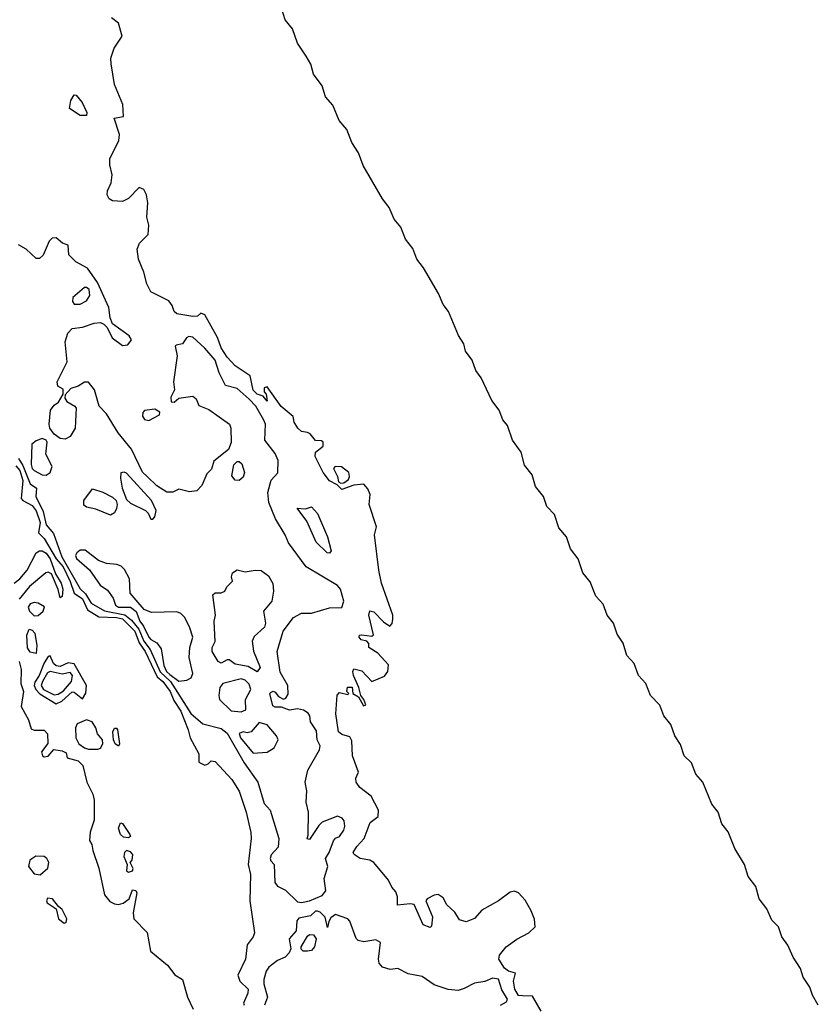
# Model space of a CAD drawing. Extents: x 2895860 to 3052244, y 542080 to 918683.
# Tile 119 of 133: x 2972833 to 2976806, y 861760 to 866657. Entities that reach past the tile are written whole.
import ezdxf

# ---------------------------------------------------------------- set-up
doc = ezdxf.new("R2010")
doc.units = 0

msp = doc.modelspace()

# ---------------------------------------------------------------- linework, layer by layer
at = {"layer": '0CON05XD'}
for points in [[(2976806, 861756), (2976776.7, 861805), (2976763.5, 861845), (2976731.1, 861895), (2976718.1, 861938.1), (2976680.6, 861995), (2976654, 862054), (2976624.3, 862095), (2976607.5, 862145), (2976575, 862178.8), (2976550.6, 862235), (2976511.4, 862285), (2976494.4, 862345), (2976457.5, 862395), (2976438.9, 862455), (2976391.4, 862535), (2976357.6, 862617.6), (2976326.6, 862656.6), (2976307.8, 862715), (2976275.5, 862755.5), (2976232.2, 862865), (2976196.9, 862905), (2976175, 862960.8), (2976139.4, 862995), (2976121.1, 863051.1), (2976091.9, 863095), (2976072.2, 863152.2), (2976037.1, 863195), (2976017.4, 863247.4), (2975971.9, 863295), (2975948.5, 863355), (2975911.8, 863395), (2975890.5, 863455), (2975853.3, 863495), (2975836, 863556), (2975805, 863601.2), (2975787.8, 863655), (2975755.7, 863695), (2975735, 863750), (2975699.3, 863789.3), (2975670.8, 863860.8), (2975635, 863906.2), (2975611.1, 863975), (2975572.5, 864025), (2975553.5, 864085), (2975515, 864128.8), (2975493.3, 864195), (2975455.6, 864235), (2975438.5, 864285), (2975398.6, 864335), (2975383.1, 864393.1), (2975345, 864441.2), (2975327.3, 864505), (2975285.4, 864565.4), (2975259.1, 864639.1), (2975236.3, 864666.3), (2975217.8, 864715), (2975182.4, 864762.4), (2975128.9, 864875), (2975101.9, 864911.9), (2975083.3, 864963.3), (2975051.7, 865008.3), (2975042.7, 865045), (2975016.2, 865086.2), (2974966.7, 865205), (2974940.6, 865240.6), (2974916.7, 865295), (2974842.4, 865422.4), (2974809.4, 865465), (2974788.7, 865518.7), (2974753.1, 865565), (2974729.4, 865625), (2974695.6, 865665), (2974671.9, 865721.9), (2974638.9, 865765), (2974541.2, 865931.2), (2974519.1, 865995), (2974485, 866046), (2974460.3, 866110.3), (2974421.9, 866155), (2974391.6, 866231.6), (2974355, 866272.5), (2974338, 866328), (2974295.6, 866385), (2974282.1, 866435), (2974259.1, 866475), (2974215, 866540), (2974190.7, 866610.7), (2974154.4, 866655), (2974129.1, 866735)], [(2974648, 863392), (2974663.8, 863415), (2974668.3, 863448.3), (2974615.7, 863505.7), (2974570, 863535), (2974570, 863555), (2974560, 863565), (2974531.7, 863571.7), (2974522, 863585), (2974524.5, 863595.5), (2974535, 863598), (2974585, 863590), (2974592.5, 863597.5), (2974570, 863695), (2974575, 863716.7), (2974595, 863711.2), (2974642.3, 863662.3), (2974675, 863640), (2974687, 863653), (2974690, 863675), (2974690, 863695), (2974633.6, 863855), (2974619.2, 863919.2), (2974598.3, 864095), (2974607.6, 864135), (2974571.2, 864245), (2974577.5, 864295), (2974565, 864323.8), (2974545, 864346), (2974495, 864342), (2974435, 864320), (2974412.5, 864342.5), (2974375, 864362.9), (2974342.5, 864405), (2974302.5, 864485), (2974304.4, 864505.6), (2974342.5, 864535), (2974342.5, 864555), (2974335, 864562.5), (2974305, 864563.8), (2974277.6, 864597.6), (2974265, 864604.2), (2974235, 864608.8), (2974216.7, 864625), (2974198.8, 864655), (2974193.6, 864683.6), (2974133.6, 864733.6), (2974065, 864830), (2974050, 864825), (2974050, 864805), (2974060, 864795), (2974065, 864760), (2974043.8, 864783.8), (2974015, 864794.5), (2973995, 864814.3), (2973980, 864885), (2973905, 864934.3), (2973865, 864977.5), (2973835, 865024.2), (2973816.8, 865076.8), (2973755, 865188.8), (2973735, 865196.7), (2973717.5, 865182.5), (2973695, 865180), (2973615, 865194.2), (2973602, 865205), (2973592.5, 865235), (2973575, 865258.8), (2973485, 865302.5), (2973465, 865342.5), (2973451.3, 865401.3), (2973424.2, 865465), (2973417.5, 865515), (2973428.8, 865545), (2973471.7, 865588.3), (2973475.8, 865635), (2973465.6, 865675), (2973470.5, 865745), (2973464.6, 865785), (2973451.3, 865811.3), (2973427.3, 865822.7), (2973375, 865767.5), (2973345, 865752.7), (2973295, 865755.6), (2973279.2, 865765), (2973267.8, 865785), (2973270, 865805), (2973289.2, 865845), (2973294, 865885), (2973281.2, 865935), (2973281.2, 865965), (2973325.8, 866055), (2973330, 866085), (2973303.8, 866166.2), (2973350, 866175), (2973346.2, 866235), (2973305.8, 866335), (2973287.7, 866437.7), (2973287.5, 866465), (2973302.5, 866515), (2973342.5, 866575), (2973325, 866640), (2973290, 866665)], [(2973135, 866179.4), (2973081.2, 866215), (2973087.5, 866255), (2973105, 866282.5), (2973115, 866282), (2973144.4, 866245), (2973167.1, 866195), (2973165, 866180), (2973135, 866179.4)], [(2974235, 862265.7), (2974275, 862274.2), (2974338.3, 862301.7), (2974355.9, 862324.1), (2974347.5, 862385), (2974366.2, 862445), (2974353.8, 862485), (2974372.5, 862515), (2974395, 862572.5), (2974405, 862586.7), (2974425, 862593.8), (2974445, 862626.7), (2974450, 862645), (2974447, 862673), (2974437.5, 862685), (2974415, 862695.7), (2974338.8, 862665), (2974321.1, 862648.9), (2974275, 862580), (2974263.3, 862583.3), (2974268.8, 862601.2), (2974270.6, 862715), (2974259.2, 862765), (2974262.3, 862822.3), (2974254.2, 862865), (2974266.2, 862925), (2974325.4, 863024.6), (2974328.1, 863045), (2974312.7, 863075), (2974309.3, 863119.3), (2974279.2, 863165), (2974276, 863195), (2974267.9, 863207.9), (2974245, 863222), (2974215, 863228.8), (2974175, 863223.3), (2974135, 863237.5), (2974105, 863237.5), (2974092.5, 863245), (2974077.5, 863305), (2974085, 863312.5), (2974095, 863317.5), (2974105, 863312.5), (2974120, 863290), (2974145, 863276.7), (2974157.7, 863282.3), (2974168.6, 863301.4), (2974166.7, 863345), (2974128.8, 863411.2), (2974114.5, 863515), (2974143.8, 863616.2), (2974195, 863683.8), (2974235, 863705.8), (2974285, 863705.7), (2974375, 863730.8), (2974435, 863732.5), (2974445.8, 863765), (2974428.9, 863825), (2974415, 863842.9), (2974259.2, 863935), (2974170.8, 864055), (2974154, 864095), (2974105.5, 864175), (2974072.1, 864255), (2974067.1, 864305), (2974085, 864366.7), (2974116.7, 864403.3), (2974119.2, 864465), (2974105, 864498.9), (2974053.3, 864565), (2974055.6, 864645), (2974048.5, 864665), (2974007.8, 864735), (2973975, 864769.5), (2973915, 864822.2), (2973857.3, 864837.3), (2973825, 864900), (2973805, 864963.8), (2973755, 865023.6), (2973695, 865078), (2973675, 865081.2), (2973663.3, 865075), (2973642.5, 865045), (2973611.7, 865038.3), (2973607.5, 865032.5), (2973616.5, 864985), (2973598.8, 864855), (2973603.3, 864815), (2973585, 864780), (2973586.4, 864756.4), (2973602.5, 864755), (2973625, 864773.8), (2973695, 864784), (2973710.5, 864770.5), (2973725, 864737.5), (2973775, 864718), (2973876.2, 864645), (2973883.8, 864625), (2973886.1, 864553.9), (2973871.7, 864518.3), (2973799.3, 864460.7), (2973788.3, 864421.7), (2973765, 864397.5), (2973739.9, 864340.1), (2973715, 864313.3), (2973678, 864308), (2973625, 864322.5), (2973595, 864306), (2973565, 864307.5), (2973515, 864338.6), (2973466.7, 864385), (2973445, 864406.7), (2973389.9, 864519.9), (2973322.5, 864602.5), (2973266, 864696), (2973229.2, 864735), (2973205.7, 864815), (2973175, 864854.6), (2973155.4, 864854.6), (2973125, 864833.5), (2973088.3, 864821.7), (2973059.3, 864790.7), (2973058, 864775), (2973068.3, 864758.3), (2973108.1, 864735), (2973113.8, 864725), (2973109.3, 864625), (2973085, 864584.2), (2973060.3, 864569.7), (2973035, 864572.9), (2973005, 864595.7), (2972982.5, 864625), (2972979.2, 864645), (2972986.2, 864715), (2973005, 864740), (2973026.1, 864753.9), (2973050, 864795), (2973048.8, 864818.8), (2973023.6, 864833.6), (2973020.6, 864855), (2973069.4, 864955), (2973060, 865055), (2973072.3, 865097.7), (2973095, 865120), (2973145, 865126.7), (2973203.4, 865146.6), (2973235, 865150.8), (2973252.4, 865142.4), (2973268, 865125), (2973293.1, 865075), (2973345, 865035.8), (2973370.5, 865039.5), (2973390, 865065), (2973377.5, 865085), (2973294.4, 865144.4), (2973283.2, 865173.2), (2973276.9, 865225), (2973219.7, 865349.7), (2973170.4, 865420.4), (2973113.1, 865453.1), (2973077.7, 865487.7), (2973073.8, 865535), (2973045.5, 865545.5), (2973015, 865572), (2972995, 865570), (2972980, 865555), (2972950, 865485), (2972931.7, 865468.3), (2972915, 865468.8), (2972865.3, 865515.3), (2972826.8, 865536.8)], [(2973105, 865241.9), (2973135, 865242.1), (2973165, 865258.9), (2973182.3, 865285), (2973178.8, 865315), (2973165.3, 865325.3), (2973155, 865324.4), (2973097.3, 865275), (2973095.6, 865255), (2973105, 865241.9)], [(2973475, 864663.1), (2973528.8, 864691.2), (2973531.2, 864705), (2973505, 864720), (2973455, 864712.5), (2973446.2, 864703.8), (2973444.3, 864685), (2973455, 864668), (2973475, 864663.1)], [(2972965, 864390.9), (2972985.6, 864405), (2972994.4, 864435), (2972964.1, 864495), (2972970.5, 864555), (2972965, 864565.3), (2972945, 864573.9), (2972915, 864562.7), (2972893.3, 864545), (2972890, 864445), (2972894.6, 864425), (2972905.3, 864415.3), (2972945, 864392.5), (2972965, 864390.9)], [(2972827.2, 864475), (2972848.7, 864438.7), (2972885, 864347.9), (2972916.3, 864326.3), (2972914.2, 864285), (2972950.6, 864210.6), (2972964.5, 864145), (2973000.9, 864100.9), (2973042.8, 863985), (2973135, 863826.8), (2973161.2, 863801.2), (2973188.7, 863755), (2973255, 863716), (2973356.6, 863696.6), (2973389.6, 863669.6), (2973425.2, 863625.2), (2973451.7, 863565), (2973483.2, 863525), (2973532.7, 863412.7), (2973583.6, 863365), (2973685, 863206.9), (2973745, 863154.4), (2973835, 863130.8), (2973865, 863108), (2973950, 862960), (2974018.1, 862865), (2974048.8, 862758.8), (2974080, 862725), (2974122, 862585), (2974118.8, 862541.2), (2974085, 862502.5), (2974080, 862485), (2974083, 862473), (2974100, 862455), (2974103.3, 862365), (2974115, 862347.5), (2974155, 862326.7), (2974215, 862269.2), (2974235, 862265.7)], [(2972815, 864437.1), (2972833.8, 864415), (2972849.4, 864365), (2972841.5, 864275), (2972849.2, 864265), (2972895, 864241.3), (2972915, 864213.8), (2972934.8, 864155.2), (2972927.1, 864105), (2972955.9, 864075.9), (2973015, 863976), (2973049.1, 863935), (2973085, 863863.1), (2973104.7, 863805), (2973145, 863775.9), (2973171, 863721), (2973227.4, 863687.4), (2973315, 863684.3), (2973345, 863676.4), (2973405.5, 863615), (2973428.2, 863558.2), (2973457.4, 863515), (2973517.8, 863387.8), (2973544.6, 863365), (2973581.4, 863315), (2973600.5, 863270.5), (2973635, 863217.7), (2973671.9, 863125), (2973681.2, 863085), (2973724.4, 863005), (2973724, 862964), (2973755, 862949.4), (2973771.2, 862955), (2973785, 862970), (2973805, 862968), (2973888.6, 862878.6), (2973925, 862820), (2973960.4, 862715), (2973983.6, 862615), (2973985.4, 862585), (2973970.4, 862455), (2973981.5, 862405), (2973978.9, 862275), (2974002, 862115), (2973995.4, 862095), (2973964.3, 862055), (2973955.8, 861985), (2973918, 861905), (2973929.2, 861875), (2973970, 861835), (2973968.2, 861815), (2973946.7, 861765), (2973950, 861755)], [(2973925, 864364.2), (2973905, 864366.2), (2973888.3, 864388.3), (2973898, 864442), (2973915, 864460), (2973925, 864460), (2973938.3, 864448.3), (2973951.9, 864405), (2973945, 864381.2), (2973925, 864364.2)], [(2974431.2, 864351.2), (2974445, 864353.8), (2974469.5, 864370.5), (2974474.3, 864385), (2974471.2, 864405), (2974433.6, 864433.6), (2974402.5, 864435), (2974394, 864425), (2974414, 864385), (2974418.8, 864358.8), (2974431.2, 864351.2)], [(2973495, 864172.5), (2973505.8, 864184.2), (2973512.5, 864215), (2973489.4, 864265), (2973365, 864401.2), (2973353, 864407), (2973337, 864403), (2973334, 864376), (2973343.9, 864326.1), (2973365, 864271.1), (2973385, 864251.8), (2973460, 864215), (2973472.5, 864202.5), (2973485, 864172.5), (2973495, 864172.5)], [(2973285, 864191.8), (2973211.7, 864221.7), (2973165, 864231.5), (2973151.9, 864241.9), (2973152.5, 864265), (2973195, 864324.2), (2973247.4, 864307.4), (2973295, 864282.2), (2973312.5, 864265), (2973318.9, 864245), (2973314.7, 864225.3), (2973305, 864204.3), (2973285, 864191.8)], [(2974375, 864003.3), (2974363.3, 864005), (2974308.3, 864058.3), (2974262.1, 864162.1), (2974213.3, 864226.7), (2974255, 864223.3), (2974285, 864233.3), (2974315, 864200.8), (2974364.4, 864085), (2974383.3, 864015), (2974375, 864003.3)], [(2972805.6, 863854.4), (2972833.5, 863876.5), (2972870.8, 863919.2), (2972914.5, 864005), (2972931.2, 864015), (2972944.6, 864015.4), (2972965, 864002.8), (2972985, 863975.9), (2973010.9, 863900.9), (2973039.1, 863855), (2973047.9, 863825), (2973045, 863787.5), (2973035, 863781.2), (2973025, 863822.5), (2972990.9, 863900.9), (2972975, 863909.6), (2972963.8, 863906.2), (2972882.5, 863837.5), (2972830, 863775)], [(2973625, 863366.2), (2973665, 863371.5), (2973686.2, 863383.8), (2973694.3, 863405), (2973676.7, 863485), (2973679.4, 863535), (2973694.2, 863585), (2973677.6, 863637.6), (2973652.7, 863685), (2973635, 863703.8), (2973615, 863710.9), (2973488.3, 863708.3), (2973452.5, 863722.5), (2973382.5, 863805), (2973380, 863875), (2973355, 863922.5), (2973338.3, 863938.3), (2973316.4, 863946.4), (2973265, 863952.5), (2973225, 863966.7), (2973158.3, 864018.3), (2973135, 864017.9), (2973117.5, 864005), (2973111.3, 863991.3), (2973116.4, 863976.4), (2973180.7, 863920.7), (2973233.6, 863845), (2973269.7, 863819.7), (2973299.1, 863779.1), (2973310.6, 863745), (2973325.3, 863734.7), (2973385, 863734.3), (2973413.3, 863713.3), (2973430.9, 863665), (2973449.7, 863639.7), (2973475, 863585.8), (2973485, 863573.8), (2973515, 863557.5), (2973537.1, 863527.1), (2973550, 863445), (2973564.3, 863415), (2973579.6, 863399.6), (2973625, 863366.2)], [(2974015, 863413.3), (2973969.5, 863439.5), (2973905, 863451.2), (2973875, 863473.8), (2973865, 863473.8), (2973835, 863456.2), (2973821.2, 863465), (2973790, 863515), (2973790, 863535), (2973806, 863564), (2973800.8, 863665), (2973808.1, 863695), (2973794.3, 863795.7), (2973805, 863806.2), (2973835, 863806), (2973853.3, 863815), (2973863.9, 863836.1), (2973892.5, 863865), (2973887.5, 863885), (2973892.5, 863905), (2973915, 863920), (2973955, 863911.4), (2974005, 863919.4), (2974035, 863917.5), (2974070.9, 863890.9), (2974093.3, 863853.3), (2974096.7, 863815), (2974086.9, 863765), (2974046.2, 863715), (2974055.7, 863655), (2974050.8, 863635), (2974000.5, 863589.5), (2973989.1, 863565), (2973996.4, 863516.4), (2974030, 863435), (2974015, 863413.3)], [(2972905, 863691.7), (2972925, 863693.6), (2972949.4, 863715), (2972957.1, 863737.1), (2972925, 863754.7), (2972905, 863757.7), (2972885, 863751.2), (2972875.9, 863735), (2972882.1, 863715), (2972905, 863691.7)], [(2972915, 863504), (2972885, 863510.8), (2972872.5, 863532.5), (2972868.6, 863595), (2972880, 863625), (2972895, 863620), (2972907.9, 863605), (2972918.8, 863545), (2972915, 863504)], [(2973015, 863254.8), (2973042.6, 863267.4), (2973095, 863314.1), (2973105, 863312.2), (2973145, 863279.4), (2973162.5, 863307.5), (2973166.5, 863345), (2973105, 863452.5), (2973075, 863458), (2973035, 863439.8), (2973015, 863442.4), (2973001, 863455), (2972985, 863493.1), (2972975, 863489.1), (2972955, 863458), (2972930.2, 863395), (2972908.2, 863361.8), (2972905.6, 863345), (2972913.8, 863325), (2972933.9, 863303.9), (2973015, 863254.8)], [(2972830, 863465), (2972840, 863425), (2972838.8, 863355), (2972852.5, 863315), (2972840.6, 863240.6), (2972877.5, 863175), (2972890, 863130), (2972905, 863122.5), (2972955, 863122.5), (2972972.5, 863105), (2972973, 863057), (2972942.5, 863015), (2972947.5, 862995), (2972955, 862990), (2972975, 862993.3), (2973003, 863027), (2973045, 863020), (2973065, 863010), (2973070, 862985), (2973125, 862970), (2973146.7, 862946.7), (2973167.1, 862865), (2973197.8, 862805), (2973203.1, 862775), (2973204.5, 862675.5), (2973183.4, 862616.6), (2973181.4, 862575), (2973192.9, 862555), (2973196.7, 862525), (2973226.5, 862436.5), (2973255.7, 862305), (2973281.5, 862271.5), (2973305, 862258.9), (2973325, 862256.9), (2973347.3, 862262.7), (2973377.8, 862285), (2973395, 862328.6), (2973410.8, 862325), (2973415.7, 862314.3), (2973397.3, 862215), (2973401.5, 862185), (2973466.8, 862116.8), (2973484.6, 862024.6), (2973568.9, 861955), (2973605, 861905.7), (2973642.5, 861882.5), (2973667.3, 861795), (2973696.4, 861736.4)], [(2973005, 863299.6), (2973025, 863301.6), (2973051, 863319), (2973091.1, 863365), (2973095.6, 863395), (2973085, 863410.3), (2973045, 863402), (2972985, 863414.2), (2972972.5, 863407.5), (2972946.5, 863365), (2972940.5, 863345), (2972952.5, 863325), (2973005, 863299.6)], [(2975427.5, 861725), (2975385, 861800), (2975335, 861802.5), (2975315, 861804), (2975296, 861835), (2975289.2, 861875), (2975300, 861915), (2975265, 861924.2), (2975245, 861938.8), (2975217.5, 861985), (2975220, 862005), (2975253.3, 862045), (2975305.8, 862084.2), (2975366.2, 862115), (2975397.5, 862145), (2975395, 862182.5), (2975377.5, 862225), (2975347.9, 862277.9), (2975315, 862313.5), (2975295, 862321.9), (2975272.6, 862317.4), (2975215.7, 862275), (2975131.7, 862228.3), (2975095, 862186), (2975055, 862170), (2975020.7, 862180.7), (2974998.3, 862218.3), (2974957.5, 862255), (2974940, 862290), (2974915.7, 862305.7), (2974895, 862302.9), (2974860, 862285), (2974854.4, 862275), (2974886.9, 862195), (2974881.7, 862148.3), (2974875, 862142.5), (2974840, 862155), (2974795.4, 862255.4), (2974775, 862260), (2974712.3, 862252.3), (2974712.5, 862295), (2974705, 862320), (2974685, 862342.5), (2974667.3, 862377.3), (2974595.4, 862465.4), (2974575, 862476), (2974527.5, 862485), (2974497.5, 862505), (2974492.5, 862515), (2974510, 862545), (2974546.2, 862585), (2974576.4, 862663.6), (2974616.1, 862693.9), (2974618.8, 862725), (2974582, 862795), (2974525, 862837.5), (2974507.5, 862865), (2974506, 862884), (2974518.8, 862915), (2974489.2, 862995), (2974485, 863070), (2974475, 863090), (2974435, 863101.2), (2974418.8, 863115), (2974405.6, 863205), (2974412.4, 863297.6), (2974425, 863310), (2974465, 863300), (2974470, 863305), (2974460, 863315), (2974463.6, 863336.4), (2974486.4, 863336.4), (2974490, 863305), (2974518.3, 863288.3), (2974543.8, 863245), (2974555, 863250), (2974546, 863275), (2974530, 863295), (2974520, 863335), (2974493.8, 863395), (2974490, 863415), (2974495, 863427.5), (2974535, 863418), (2974585, 863366), (2974648, 863392)], [(2973935, 863214.3), (2973958, 863225), (2973956.2, 863275), (2973982.5, 863325), (2973975, 863351.9), (2973955, 863371.8), (2973935, 863378.4), (2973843.3, 863355), (2973829.2, 863335), (2973823.6, 863295), (2973827.5, 863275), (2973885, 863220), (2973935, 863214.3)], [(2973221.4, 863028.6), (2973235, 863034), (2973246.4, 863055), (2973245.4, 863075), (2973220.8, 863105), (2973212, 863135), (2973194.2, 863164.2), (2973165, 863174.2), (2973119.2, 863155), (2973110.9, 863135), (2973113.2, 863085), (2973127.1, 863055), (2973155, 863034.7), (2973175, 863028.8), (2973221.4, 863028.6)], [(2973995, 863009.5), (2974065, 863014.5), (2974098.6, 863035), (2974119.4, 863075), (2974111.4, 863095), (2974065, 863150), (2974025, 863161.5), (2973985, 863114.4), (2973965, 863110), (2973944.4, 863115.6), (2973925, 863105.8), (2973931.5, 863085), (2973995, 863009.5)], [(2973325, 863044), (2973308, 863055), (2973300, 863075), (2973296, 863115), (2973305, 863133.8), (2973315, 863133.3), (2973320, 863125), (2973330, 863055), (2973325, 863044)], [(2973375, 862587.1), (2973350.4, 862590.4), (2973334.4, 862604.4), (2973324.4, 862635), (2973335, 862662), (2973345, 862658.6), (2973381.9, 862605), (2973384.2, 862595), (2973375, 862587.1)], [(2973375, 862416.7), (2973395, 862423.8), (2973397.5, 862435), (2973382.5, 862465), (2973392.5, 862477.5), (2973396, 862505), (2973385, 862517.5), (2973365, 862524.5), (2973354.8, 862515.2), (2973351.4, 862495), (2973367.5, 862455), (2973364.4, 862424.4), (2973375, 862416.7)], [(2972935, 862404), (2972973.6, 862436.4), (2972977.9, 862465), (2972968.5, 862485), (2972955, 862494.5), (2972912.9, 862497.1), (2972883.4, 862476.6), (2972877.5, 862445), (2972905, 862409.4), (2972935, 862404)], [(2973055, 862163.8), (2973065, 862167.5), (2973067.1, 862185), (2973045, 862231.2), (2973025.9, 862245.9), (2972996, 862285), (2972971.9, 862288.1), (2972966, 862275), (2972970, 862265), (2973014.2, 862234.2), (2973026.2, 862185), (2973055, 862163.8)], [(2975225, 861755.8), (2975255, 861771.4), (2975260, 861785), (2975231, 861831), (2975215.4, 861885), (2975185, 861890), (2975147, 861873), (2975095, 861864.7), (2975045, 861837.7), (2975015, 861828.8), (2974965, 861834.3), (2974895, 861856.7), (2974835, 861897.5), (2974765, 861911.4), (2974715, 861937.5), (2974676.6, 861933.4), (2974638.8, 861945), (2974622, 861965), (2974617.5, 861985), (2974627.9, 862067.9), (2974605, 862080), (2974545, 862070), (2974516.4, 862076.4), (2974506.6, 862086.6), (2974475, 862173.8), (2974465, 862185.7), (2974405, 862207.1), (2974380.6, 862189.4), (2974371.7, 862171.7), (2974365, 862142.5), (2974352.7, 862192.7), (2974328.8, 862218.8), (2974315, 862223.3), (2974305, 862222.5), (2974280.5, 862199.5), (2974221.4, 862188.6), (2974212.2, 862175), (2974209.4, 862125), (2974173.1, 862085), (2974182.5, 862035), (2974174.4, 862015), (2974154.3, 861995), (2974115, 861977.5), (2974073.5, 861945), (2974058.8, 861925), (2974047.6, 861882.4), (2974047.6, 861862.4), (2974065.7, 861795.7), (2974050.4, 861755)], [(2974243.9, 862023.9), (2974234.1, 862034.1), (2974233.8, 862045), (2974265, 862099.2), (2974275, 862107.1), (2974295, 862105.8), (2974308, 862085), (2974299.2, 862045), (2974285, 862028), (2974265, 862024), (2974243.9, 862023.9)]]:
    msp.add_lwpolyline(points, dxfattribs=at)

doc.saveas('drawing.dxf')
